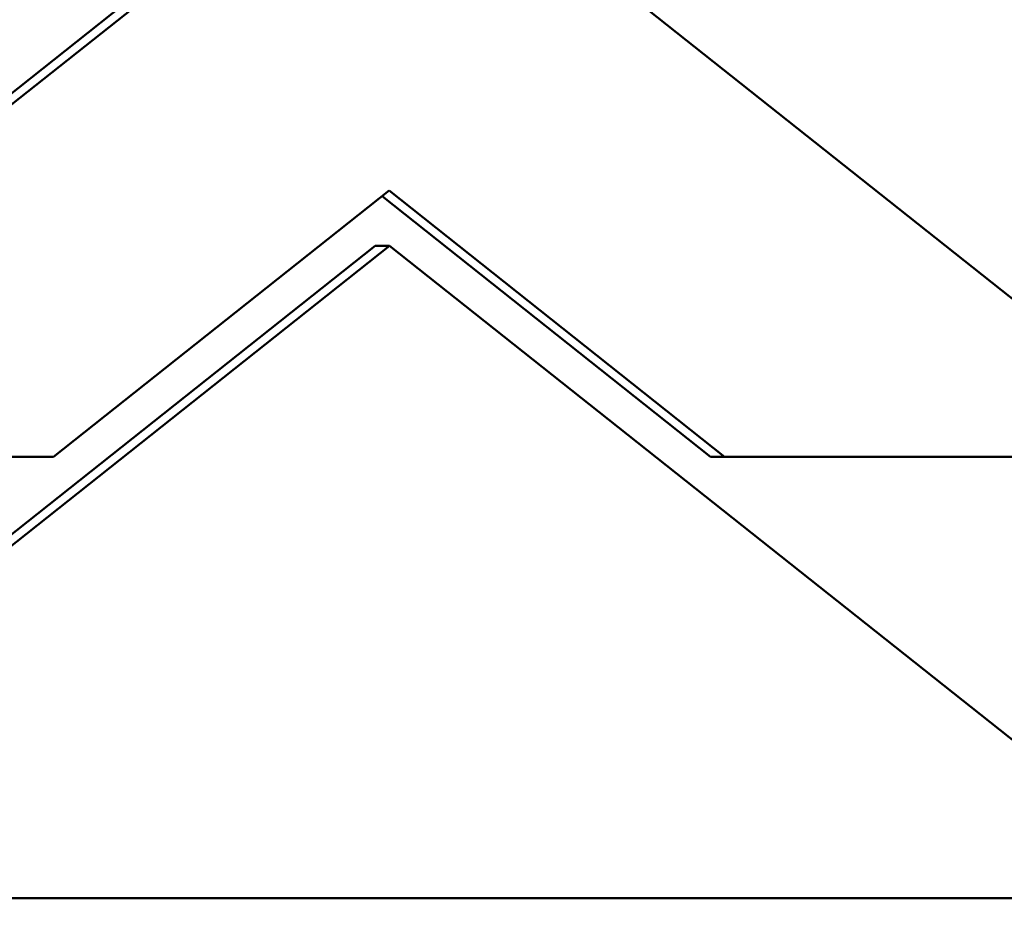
# Model space of a CAD drawing. Header units: millimetres. Extents: x 697 to 7301, y 1765 to 4597.
# Tile 5 of 39: x 1728 to 1741, y 2050 to 2062. Entities that reach past the tile are written whole.
import ezdxf

# ---------------------------------------------------------------- set-up
doc = ezdxf.new("R2010")
doc.units = ezdxf.units.MM
doc.layers.add('Visibile (ISO)', color=7, linetype='Continuous', lineweight=50)

msp = doc.modelspace()

# ---------------------------------------------------------------- linework, layer by layer
at = {"layer": 'Visibile (ISO)'}
for p, q in [((1732.729, 2064.662), (1721.642, 2055.862)), ((1732.92, 2064.662), (1721.833, 2055.862)), ((1744.006, 2055.862), (1732.92, 2064.662)), ((1728.39, 2055.862), (1732.915, 2059.454)), ((1732.915, 2059.454), (1737.44, 2055.862)), ((1732.819, 2059.378), (1737.249, 2055.862)), ((1732.729, 2058.71), (1721.642, 2049.91)), ((1721.833, 2049.91), (1732.92, 2058.71)), ((1732.729, 2058.71), (1732.92, 2058.71)), ((1732.92, 2058.71), (1744.007, 2049.91)), ((1721.833, 2055.862), (1728.39, 2055.862)), ((1737.44, 2055.862), (1737.249, 2055.862)), ((1737.44, 2055.862), (1744.006, 2055.862)), ((1744.007, 2049.91), (1721.833, 2049.91))]:
    msp.add_line(p, q, dxfattribs=at)
msp.add_ellipse((1732.724, 2059.454), major_axis=(0, -20), ratio=0.92388, dxfattribs=at)
msp.add_open_spline([(1752.806, 2059.454), (1752.806, 2058.133), (1752.688, 2056.767), (1752.192, 2054.051), (1751.813, 2052.7), (1750.813, 2050.111), (1750.191, 2048.87), (1748.753, 2046.575), (1747.938, 2045.522), (1746.202, 2043.66), (1745.223, 2042.786), (1743.092, 2041.248), (1741.941, 2040.582), (1739.542, 2039.514), (1738.291, 2039.11), (1735.779, 2038.58), (1734.517, 2038.454), (1732.078, 2038.454), (1730.817, 2038.58), (1728.31, 2039.11), (1727.063, 2039.514), (1724.672, 2040.582), (1723.525, 2041.248), (1721.406, 2042.786), (1720.432, 2043.66), (1718.708, 2045.522), (1717.899, 2046.575), (1716.472, 2048.87), (1715.854, 2050.111), (1714.863, 2052.7), (1714.488, 2054.051), (1713.996, 2056.767), (1713.879, 2058.133), (1713.879, 2059.454), (1713.879, 2060.776), (1713.996, 2062.143), (1714.488, 2064.862), (1714.864, 2066.214), (1715.857, 2068.805), (1716.476, 2070.047), (1717.905, 2072.342), (1718.715, 2073.395), (1720.441, 2075.257), (1721.414, 2076.129), (1723.533, 2077.665), (1724.678, 2078.33), (1727.068, 2079.397), (1728.314, 2079.8), (1730.819, 2080.329), (1732.079, 2080.454), (1734.516, 2080.454), (1735.777, 2080.329), (1738.287, 2079.8), (1739.537, 2079.397), (1741.935, 2078.33), (1743.085, 2077.665), (1745.215, 2076.129), (1746.194, 2075.257), (1747.93, 2073.395), (1748.747, 2072.342), (1750.187, 2070.047), (1750.81, 2068.805), (1751.812, 2066.214), (1752.191, 2064.862), (1752.688, 2062.143), (1752.806, 2060.776), (1752.806, 2059.454)], degree=3, knots=[6.338557, 6.338557, 6.338557, 6.338557, 6.734862, 6.734862, 7.131166, 7.131166, 7.527471, 7.527471, 7.923775, 7.923775, 8.31979, 8.31979, 8.715805, 8.715805, 9.11182, 9.11182, 9.507835, 9.507835, 9.90385, 9.90385, 10.299865, 10.299865, 10.69588, 10.69588, 11.091895, 11.091895, 11.4882, 11.4882, 11.884504, 11.884504, 12.280808, 12.280808, 12.677113, 12.677113, 12.677113, 13.07375, 13.07375, 13.470387, 13.470387, 13.867023, 13.867023, 14.26366, 14.26366, 14.659343, 14.659343, 15.055026, 15.055026, 15.450709, 15.450709, 15.846391, 15.846391, 16.242074, 16.242074, 16.637757, 16.637757, 17.03344, 17.03344, 17.429123, 17.429123, 17.82576, 17.82576, 18.222396, 18.222396, 18.619033, 18.619033, 19.01567, 19.01567, 19.01567, 19.01567], dxfattribs=at)

doc.saveas('drawing.dxf')
